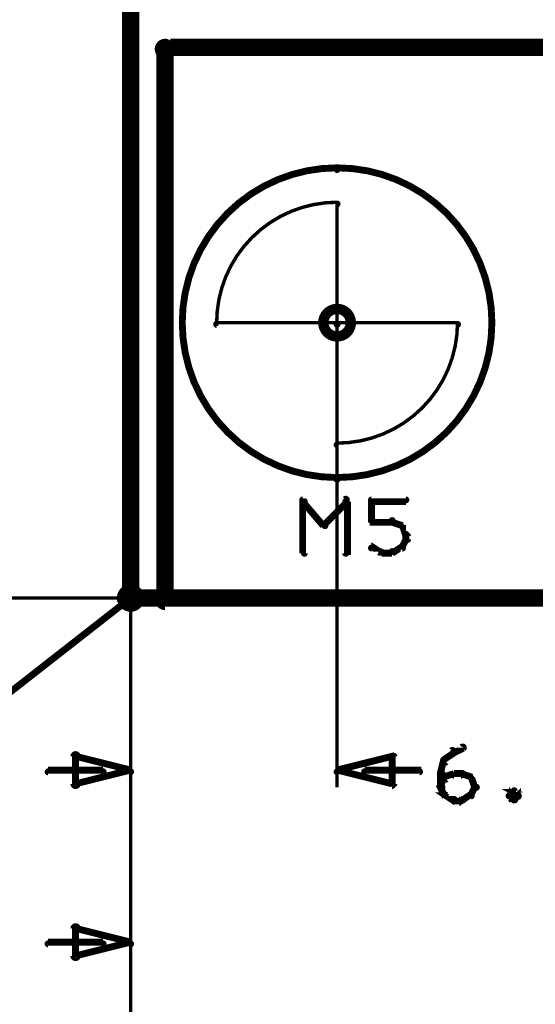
# Model space of a CAD drawing. Extents: x 35 to 575, y 26 to 553.
# Tile 17 of 125: x 92 to 107, y 163 to 192. Entities that reach past the tile are written whole.
import ezdxf

# ---------------------------------------------------------------- set-up
doc = ezdxf.new("R2010")
doc.units = 0
doc.layers.get('0').update_dxf_attribs({"linetype": 'CONTINUOUS'})
for name, color, linetype in [('BOTTOM', 22, 'CONTINUOUS'), ('COPPER', 2, 'CONTINUOUS'), ('DIMENSIONS', 3, 'CONTINUOUS'), ('DRAWING', 1, 'CONTINUOUS'), ('DRAWING2', 4, 'CONTINUOUS'), ('DRAWINGBOTTOM', 6, 'CONTINUOUS'), ('OUTLINES', 5, 'CONTINUOUS')]:
    doc.layers.add(name, color=color, linetype=linetype)

# ---------------------------------------------------------------- blocks, each defined once
blk = doc.blocks.new('VIA')
at = {"const_width": 0.3}
blk.add_lwpolyline([(-0.4, 0, 1), (0.4, 0, 1)], format="xyb", close=True, dxfattribs=at)

msp = doc.modelspace()

# ---------------------------------------------------------------- linework, layer by layer
at = {"layer": 'DIMENSIONS', "color": 94}
for points in [[(95, 247, 0.1, 0.1, 1), (95, 247, 0, 0, 0), (95, 247, 0, 0, 0), (95, 247, 0.1, 0.1, 0), (95, 164.5, 0.1, 0.1, 0), (95, 164.5, 0, 0, 0), (95, 164.5, 0.1, 0.1, 0), (95, 164.5, 0.1, 0.1, 1), (95, 164.5, 0, 0, 0)], [(95, 202, 0.1, 0.1, 1), (95, 202, 0, 0, 0), (95, 202, 0, 0, 0), (95, 202, 0.1, 0.1, 0), (95, 144.5, 0.1, 0.1, 0), (95, 144.5, 0, 0, 0), (95, 144.5, 0.1, 0.1, 0), (95, 144.5, 0.1, 0.1, 1), (95, 144.5, 0, 0, 0)], [(95, 201.5, 0.1, 0.1, 1), (95, 201.5, 0, 0, 0), (95, 201.5, 0, 0, 0), (95, 201.5, 0.1, 0.1, 0), (95, 154.5, 0.1, 0.1, 0), (95, 154.5, 0, 0, 0), (95, 154.5, 0.1, 0.1, 0), (95, 154.5, 0.1, 0.1, 1), (95, 154.5, 0, 0, 0)], [(95, 190.5, 0.1, 0.1, 1), (95, 190.5, 0, 0, 0), (95, 190.5, 0, 0, 0), (95, 190.5, 0.1, 0.1, 0), (95, 129.5, 0.1, 0.1, 0), (95, 129.5, 0, 0, 0), (95, 129.5, 0.1, 0.1, 0), (95, 129.5, 0.1, 0.1, 1), (95, 129.5, 0, 0, 0)], [(95, 186.5, 0.1, 0.1, 1), (95, 186.5, 0, 0, 0), (95, 186.5, 0, 0, 0), (95, 186.5, 0.1, 0.1, 0), (95, 169.5, 0.1, 0.1, 0), (95, 169.5, 0, 0, 0), (95, 169.5, 0.1, 0.1, 0), (95, 169.5, 0.1, 0.1, 1), (95, 169.5, 0, 0, 0)], [(95, 186.5, 0.1, 0.1, 1), (95, 186.5, 0, 0, 0), (95, 186.5, 0, 0, 0), (95, 186.5, 0.1, 0.1, 0), (95, 149.5, 0.1, 0.1, 0), (95, 149.5, 0, 0, 0), (95, 149.5, 0.1, 0.1, 0), (95, 149.5, 0.1, 0.1, 1), (95, 149.5, 0, 0, 0)], [(95, 186.5, 0.1, 0.1, 1), (95, 186.5, 0, 0, 0), (95, 186.5, 0, 0, 0), (95, 186.5, 0.1, 0.1, 0), (95, 139.5, 0.1, 0.1, 0), (95, 139.5, 0, 0, 0), (95, 139.5, 0.1, 0.1, 0), (95, 139.5, 0.1, 0.1, 1), (95, 139.5, 0, 0, 0)], [(101, 186.4, 0.1, 0.1, 1), (101, 186.4, 0, 0, 0), (101, 186.4, 0, 0, 0), (101, 186.4, 0.1, 0.1, 0), (101, 169.5, 0.1, 0.1, 0), (101, 169.5, 0, 0, 0), (101, 169.5, 0.1, 0.1, 0), (101, 169.5, 0.1, 0.1, 1), (101, 169.5, 0, 0, 0)], [(95, 180, 0.1, 0.1, 1), (95, 180, 0, 0, 0), (95, 180, 0, 0, 0), (95, 180, 0.1, 0.1, 0), (95, 134.5, 0.1, 0.1, 0), (95, 134.5, 0, 0, 0), (95, 134.5, 0.1, 0.1, 0), (95, 134.5, 0.1, 0.1, 1), (95, 134.5, 0, 0, 0)], [(122, 174.9, 0.1, 0.1, 1), (122, 175, 0, 0, 0), (122, 175, 0, 0, 0), (122, 175, 0.1, 0.1, 0), (54.5, 175, 0.1, 0.1, 0), (54.5, 175, 0, 0, 0), (54.5, 175, 0.1, 0.1, 0), (54.5, 175, 0.1, 0.1, 1), (54.5, 174.9, 0, 0, 0)], [(180, 174.9, 0.1, 0.1, 1), (180, 175, 0, 0, 0), (180, 175, 0, 0, 0), (180, 175, 0.1, 0.1, 0), (64.5, 175, 0.1, 0.1, 0), (64.5, 175, 0, 0, 0), (64.5, 175, 0.1, 0.1, 0), (64.5, 175, 0.1, 0.1, 1), (64.5, 174.9, 0, 0, 0)], [(149.4, 174.9, 0.1, 0.1, 1), (149.4, 175, 0, 0, 0), (149.4, 175, 0, 0, 0), (149.4, 175, 0.1, 0.1, 0), (74.5, 175, 0.1, 0.1, 0), (74.5, 175, 0, 0, 0), (74.5, 175, 0.1, 0.1, 0), (74.5, 175, 0.1, 0.1, 1), (74.5, 174.9, 0, 0, 0)], [(181.4, 174.9, 0.1, 0.1, 1), (181.4, 175, 0, 0, 0), (181.4, 175, 0, 0, 0), (181.4, 175, 0.1, 0.1, 0), (84.5, 175, 0.1, 0.1, 0), (84.5, 175, 0, 0, 0), (84.5, 175, 0.1, 0.1, 0), (84.5, 175, 0.1, 0.1, 1), (84.5, 174.9, 0, 0, 0)], [(104.4, 170.6, 0.1, 0.1, 1), (104.4, 170.5, 0, 0, 0), (104.4, 170.5, 0, 0, 0), (104.4, 170.5, 0.2, 0.2, 0), (104.6, 170.6, 0.2, 0.2, 0), (104.6, 170.6, 0, 0, 0), (104.6, 170.6, 0.1, 0.1, 0), (104.7, 170.6, 0.1, 0.1, 1), (104.6, 170.7, 0, 0, 0)], [(104.1, 170.3, 0.1, 0.1, 1), (104.2, 170.2, 0, 0, 0), (104.1, 170.3, 0, 0, 0), (104.1, 170.3, 0.2, 0.2, 0), (104.4, 170.5, 0.2, 0.2, 0), (104.4, 170.5, 0, 0, 0), (104.4, 170.5, 0.1, 0.1, 0), (104.4, 170.5, 0.1, 0.1, 1), (104.3, 170.6, 0, 0, 0)], [(104, 169.9, 0.1, 0.1, 1), (104.1, 169.9, 0, 0, 0), (104, 169.9, 0, 0, 0), (104, 169.9, 0.2, 0.2, 0), (104.1, 170.3, 0.2, 0.2, 0), (104.1, 170.3, 0, 0, 0), (104.1, 170.3, 0.1, 0.1, 0), (104.2, 170.3, 0.1, 0.1, 1), (104.1, 170.3, 0, 0, 0)], [(94.2, 169.9, 0.1, 0.1, 1), (94.2, 170, 0, 0, 0), (94.2, 170, 0, 0, 0), (94.2, 170, 0.2, 0.2, 0), (92.6, 170, 0.2, 0.2, 0), (92.6, 170, 0, 0, 0), (92.6, 170, 0.1, 0.1, 0), (92.6, 170, 0.1, 0.1, 1), (92.6, 169.9, 0, 0, 0)], [(101.8, 170, 0.1, 0.1, 1), (101.8, 169.9, 0, 0, 0), (101.8, 170, 0, 0, 0), (101.8, 170, 0.2, 0.2, 0), (103.4, 170, 0.2, 0.2, 0), (103.4, 170, 0, 0, 0), (103.4, 170, 0.1, 0.1, 0), (103.4, 169.9, 0.1, 0.1, 1), (103.4, 170, 0, 0, 0)], [(104, 169.5, 0.1, 0.1, 1), (104.1, 169.5, 0, 0, 0), (104, 169.5, 0, 0, 0), (104, 169.5, 0.2, 0.2, 0), (104, 169.9, 0.2, 0.2, 0), (104, 169.9, 0, 0, 0), (104, 169.9, 0.1, 0.1, 0), (104.1, 169.9, 0.1, 0.1, 1), (104, 169.9, 0, 0, 0)], [(104.1, 169.8, 0.1, 0.1, 1), (104.2, 169.7, 0, 0, 0), (104.1, 169.8, 0, 0, 0), (104.1, 169.8, 0.2, 0.2, 0), (104.4, 169.9, 0.2, 0.2, 0), (104.4, 169.9, 0, 0, 0), (104.4, 169.9, 0.1, 0.1, 0), (104.4, 169.9, 0.1, 0.1, 1), (104.4, 169.9, 0, 0, 0)], [(104.4, 169.9, 0.1, 0.1, 1), (104.4, 169.8, 0, 0, 0), (104.4, 169.9, 0, 0, 0), (104.4, 169.9, 0.2, 0.2, 0), (104.6, 169.9, 0.2, 0.2, 0), (104.6, 169.9, 0, 0, 0), (104.6, 169.9, 0.1, 0.1, 0), (104.6, 169.8, 0.1, 0.1, 1), (104.6, 169.9, 0, 0, 0)], [(104.7, 169.9, 0.1, 0.1, 1), (104.6, 169.9, 0, 0, 0), (104.6, 169.9, 0, 0, 0), (104.6, 169.9, 0.2, 0.2, 0), (104.9, 169.8, 0.2, 0.2, 0), (104.9, 169.8, 0, 0, 0), (104.9, 169.8, 0.1, 0.1, 0), (104.9, 169.7, 0.1, 0.1, 1), (104.9, 169.8, 0, 0, 0)], [(104, 169.5, 0.1, 0.1, 1), (104.1, 169.5, 0, 0, 0), (104, 169.5, 0, 0, 0), (104, 169.5, 0.2, 0.2, 0), (104.1, 169.8, 0.2, 0.2, 0), (104.1, 169.8, 0, 0, 0), (104.1, 169.8, 0.1, 0.1, 0), (104.2, 169.8, 0.1, 0.1, 1), (104.1, 169.8, 0, 0, 0)], [(104.9, 169.8, 0.1, 0.1, 1), (104.8, 169.8, 0, 0, 0), (104.9, 169.8, 0, 0, 0), (104.9, 169.8, 0.2, 0.2, 0), (105, 169.5, 0.2, 0.2, 0), (105, 169.5, 0, 0, 0), (105, 169.5, 0.1, 0.1, 0), (105, 169.5, 0.1, 0.1, 1), (105.1, 169.5, 0, 0, 0)], [(104.4, 169.1, 0.1, 0.1, 1), (104.4, 169.2, 0, 0, 0), (104.4, 169.1, 0, 0, 0), (104.4, 169.1, 0.2, 0.2, 0), (104.1, 169.3, 0.2, 0.2, 0), (104.1, 169.3, 0, 0, 0), (104.1, 169.3, 0.1, 0.1, 0), (104.2, 169.3, 0.1, 0.1, 1), (104.1, 169.2, 0, 0, 0)], [(104.1, 169.3, 0.1, 0.1, 1), (104.2, 169.3, 0, 0, 0), (104.1, 169.3, 0, 0, 0), (104.1, 169.3, 0.2, 0.2, 0), (104, 169.5, 0.2, 0.2, 0), (104, 169.5, 0, 0, 0), (104, 169.5, 0.1, 0.1, 0), (104.1, 169.5, 0.1, 0.1, 1), (104, 169.5, 0, 0, 0)], [(104.9, 169.2, 0.1, 0.1, 1), (104.9, 169.3, 0, 0, 0), (104.9, 169.3, 0, 0, 0), (104.9, 169.3, 0.2, 0.2, 0), (104.6, 169.1, 0.2, 0.2, 0), (104.6, 169.1, 0, 0, 0), (104.6, 169.1, 0.1, 0.1, 0), (104.6, 169.2, 0.1, 0.1, 1), (104.7, 169.1, 0, 0, 0)], [(105.1, 169.5, 0.1, 0.1, 1), (105, 169.5, 0, 0, 0), (105, 169.5, 0, 0, 0), (105, 169.5, 0.2, 0.2, 0), (104.9, 169.3, 0.2, 0.2, 0), (104.9, 169.3, 0, 0, 0), (104.9, 169.3, 0.1, 0.1, 0), (104.8, 169.3, 0.1, 0.1, 1), (104.9, 169.3, 0, 0, 0)], [(106.2, 169.2, 0.1, 0.1, 1), (106.3, 169.3, 0, 0, 0), (106.3, 169.3, 0, 0, 0), (106.3, 169.3, 0.2, 0.2, 0), (106.1, 169.4, 0.2, 0.2, 0), (106.1, 169.4, 0, 0, 0), (106.1, 169.4, 0.1, 0.1, 0), (106.2, 169.4, 0.1, 0.1, 1), (106.1, 169.4, 0, 0, 0)], [(106.2, 169.4, 0.1, 0.1, 1), (106.1, 169.4, 0, 0, 0), (106.1, 169.4, 0, 0, 0), (106.1, 169.4, 0.2, 0.2, 0), (106, 169.3, 0.2, 0.2, 0), (106, 169.3, 0, 0, 0), (106, 169.3, 0.1, 0.1, 0), (106, 169.3, 0.1, 0.1, 1), (106, 169.2, 0, 0, 0)], [(106, 169.3, 0.1, 0.1, 1), (106, 169.2, 0, 0, 0), (106, 169.3, 0, 0, 0), (106, 169.3, 0.2, 0.2, 0), (106.1, 169.1, 0.2, 0.2, 0), (106.1, 169.1, 0, 0, 0), (106.1, 169.1, 0.1, 0.1, 0), (106.1, 169.1, 0.1, 0.1, 1), (106.2, 169.2, 0, 0, 0)], [(106.1, 169.2, 0.1, 0.1, 1), (106.2, 169.1, 0, 0, 0), (106.1, 169.1, 0, 0, 0), (106.1, 169.1, 0.2, 0.2, 0), (106.3, 169.3, 0.2, 0.2, 0), (106.3, 169.3, 0, 0, 0), (106.3, 169.3, 0.1, 0.1, 0), (106.3, 169.2, 0.1, 0.1, 1), (106.2, 169.3, 0, 0, 0)], [(104.6, 169.1, 0.1, 0.1, 1), (104.6, 169.2, 0, 0, 0), (104.6, 169.1, 0, 0, 0), (104.6, 169.1, 0.2, 0.2, 0), (104.4, 169.1, 0.2, 0.2, 0), (104.4, 169.1, 0, 0, 0), (104.4, 169.1, 0.1, 0.1, 0), (104.4, 169.2, 0.1, 0.1, 1), (104.4, 169.1, 0, 0, 0)], [(94.2, 164.9, 0.1, 0.1, 1), (94.2, 165, 0, 0, 0), (94.2, 165, 0, 0, 0), (94.2, 165, 0.2, 0.2, 0), (92.6, 165, 0.2, 0.2, 0), (92.6, 165, 0, 0, 0), (92.6, 165, 0.1, 0.1, 0), (92.6, 165, 0.1, 0.1, 1), (92.6, 164.9, 0, 0, 0)]]:
    msp.add_lwpolyline(points, format="xyseb", dxfattribs=at)
for points in [[(95, 169.9, 0.1, 0.1, 1), (95, 170, 0, 0, 0), (95, 170, 0, 0, 0), (95, 170, 0.2, 0.2, 0), (93.4, 169.6, 0, 0, 0), (93.4, 169.6, 0.1, 0.1, 0), (93.4, 169.6, 0.1, 0.1, 1), (93.4, 169.5, 0, 0, 0), (93.3, 169.6, 0.1, 0.1, 1), (93.5, 169.6, 0, 0, 0), (93.4, 169.6, 0, 0, 0), (93.4, 169.6, 0.2, 0.2, 0), (93.4, 170.4, 0, 0, 0), (93.4, 170.4, 0.1, 0.1, 0), (93.5, 170.4, 0.1, 0.1, 1), (93.3, 170.4, 0, 0, 0), (93.4, 170.4, 0.1, 0.1, 1), (93.4, 170.3, 0, 0, 0), (93.4, 170.4, 0, 0, 0), (93.4, 170.4, 0.2, 0.2, 0), (95, 170, 0.2, 0.2, 0), (95, 170, 0, 0, 0), (95, 170, 0.1, 0.1, 0), (95, 169.9, 0.1, 0.1, 1), (95, 170, 0, 0, 0)], [(101, 170, 0.1, 0.1, 1), (101, 169.9, 0, 0, 0), (101, 170, 0, 0, 0), (101, 170, 0.2, 0.2, 0), (102.6, 170.4, 0, 0, 0), (102.6, 170.4, 0.1, 0.1, 0), (102.6, 170.3, 0.1, 0.1, 1), (102.6, 170.4, 0, 0, 0), (102.7, 170.4, 0.1, 0.1, 1), (102.6, 170.4, 0, 0, 0), (102.6, 170.4, 0, 0, 0), (102.6, 170.4, 0.2, 0.2, 0), (102.6, 169.6, 0, 0, 0), (102.6, 169.6, 0.1, 0.1, 0), (102.6, 169.6, 0.1, 0.1, 1), (102.7, 169.6, 0, 0, 0), (102.6, 169.5, 0.1, 0.1, 1), (102.6, 169.6, 0, 0, 0), (102.6, 169.6, 0, 0, 0), (102.6, 169.6, 0.2, 0.2, 0), (101, 170, 0.2, 0.2, 0), (101, 170, 0, 0, 0), (101, 170, 0.1, 0.1, 0), (101, 170, 0.1, 0.1, 1), (101, 169.9, 0, 0, 0)], [(95, 164.9, 0.1, 0.1, 1), (95, 165, 0, 0, 0), (95, 165, 0, 0, 0), (95, 165, 0.2, 0.2, 0), (93.4, 164.6, 0, 0, 0), (93.4, 164.6, 0.1, 0.1, 0), (93.4, 164.6, 0.1, 0.1, 1), (93.4, 164.5, 0, 0, 0), (93.3, 164.6, 0.1, 0.1, 1), (93.5, 164.6, 0, 0, 0), (93.4, 164.6, 0, 0, 0), (93.4, 164.6, 0.2, 0.2, 0), (93.4, 165.4, 0, 0, 0), (93.4, 165.4, 0.1, 0.1, 0), (93.5, 165.4, 0.1, 0.1, 1), (93.3, 165.4, 0, 0, 0), (93.4, 165.4, 0.1, 0.1, 1), (93.4, 165.3, 0, 0, 0), (93.4, 165.4, 0, 0, 0), (93.4, 165.4, 0.2, 0.2, 0), (95, 165, 0.2, 0.2, 0), (95, 165, 0, 0, 0), (95, 165, 0.1, 0.1, 0), (95, 164.9, 0.1, 0.1, 1), (95, 165, 0, 0, 0)]]:
    msp.add_lwpolyline(points, format="xyseb", close=True, dxfattribs=at)
at = {"layer": 'DRAWING', "color": 2}
msp.add_lwpolyline([(94.8, 175, 0.1, 0.1, 1), (94.7, 175, 0, 0, 0), (94.7, 175, 0, 0, 0), (94.7, 175, 0.2, 0.2, 1), (95.3, 175, 0, 0, 0), (95.3, 175, 0.1, 0.1, 0), (95.3, 175, 0.1, 0.1, 1), (95.2, 175, 0, 0, 0), (95.2, 175, 0.1, 0.1, 1), (95.3, 175, 0, 0, 0), (95.3, 175, 0, 0, 0), (95.3, 175, 0.2, 0.2, 1), (94.7, 175, 0.2, 0.2, 0), (94.7, 175, 0, 0, 0), (94.7, 175, 0.1, 0.1, 0), (94.7, 175, 0.1, 0.1, 1), (94.8, 175, 0, 0, 0)], format="xyseb", close=True, dxfattribs=at)
msp.add_lwpolyline([(95, 174.9, 0.1, 0.1, 1), (95, 175, 0, 0, 0), (95, 175, 0, 0, 0), (95, 175, 0.2, 0.2, 0), (88.6, 170, 0.2, 0.2, 0), (88.6, 170, 0, 0, 0), (88.6, 170, 0.1, 0.1, 0), (88.6, 170, 0.1, 0.1, 1), (88.6, 169.9, 0, 0, 0)], format="xyseb", dxfattribs=at)
at = {"layer": 'DRAWING2', "color": 171}
for points in [[(95, 375, 0.5, 0.5, 0), (95, 175, 0.5, 0.5, 0), (95, 175, 0, 0, 0), (95, 175, 0.3, 0.3, 0), (94.9, 175, 0.3, 0.3, 1), (95.1, 175, 0, 0, 0), (95, 175.1, 0.3, 0.3, 1), (95, 174.8, 0, 0, 0), (95, 175, 0, 0, 0), (95, 175, 0.5, 0.5, 0), (250, 175, 0, 0, 0), (250, 175, 0.3, 0.3, 0), (250, 174.8, 0.3, 0.3, 1), (250, 175.1, 0, 0, 0), (249.9, 175, 0.3, 0.3, 1), (250.1, 175, 0, 0, 0), (250, 175, 0, 0, 0), (250, 175, 0.5, 0.5, 0), (250, 375, 0, 0, 0)], [(144, 191, 0.5, 0.5, 0), (96, 191, 0, 0, 0), (96, 191, 0.3, 0.3, 0), (96, 191.1, 0.3, 0.3, 1), (96, 190.8, 0, 0, 0), (95.9, 191, 0.3, 0.3, -1), (96.1, 191, 0, 0, 0), (96, 191, 0, 0, 0), (96, 191, 0.5, 0.5, 0), (96, 175, 0, 0, 0), (96, 175, 0.3, 0.3, 0), (96.1, 175, 0.3, 0.3, -1), (95.9, 175, 0, 0, 0), (96, 175.1, 0.3, 0.3, 1), (96, 174.8, 0, 0, 0), (96, 175, 0, 0, 0), (96, 175, 0.5, 0.5, 0), (144, 175, 0, 0, 0)], [(100, 177.9, 0.1, 0.1, 1), (100, 177.8, 0, 0, 0), (100, 177.8, 0, 0, 0), (100, 177.8, 0.2, 0.2, 0), (100.6, 177.1, 0.2, 0.2, 0), (100.6, 177.1, 0, 0, 0), (100.6, 177.1, 0.1, 0.1, 0), (100.6, 177.1, 0.1, 0.1, 1), (100.7, 177.1, 0, 0, 0)], [(100.6, 177.1, 0.1, 0.1, 1), (100.7, 177.1, 0, 0, 0), (100.6, 177.1, 0, 0, 0), (100.6, 177.1, 0.2, 0.2, 0), (101.3, 177.8, 0.2, 0.2, 0), (101.3, 177.8, 0, 0, 0), (101.3, 177.8, 0.1, 0.1, 0), (101.3, 177.8, 0.1, 0.1, 1), (101.2, 177.9, 0, 0, 0)], [(102, 177.9, 0.1, 0.1, 1), (102, 177.8, 0, 0, 0), (102, 177.8, 0, 0, 0), (102, 177.8, 0.2, 0.2, 0), (103, 177.8, 0.2, 0.2, 0), (103, 177.8, 0, 0, 0), (103, 177.8, 0.1, 0.1, 0), (103, 177.8, 0.1, 0.1, 1), (103, 177.9, 0, 0, 0)], [(100, 176.3, 0.1, 0.1, 1), (100.1, 176.3, 0, 0, 0), (100, 176.3, 0, 0, 0), (100, 176.3, 0.2, 0.2, 0), (100, 177.8, 0.2, 0.2, 0), (100, 177.8, 0, 0, 0), (100, 177.8, 0.1, 0.1, 0), (100.1, 177.8, 0.1, 0.1, 1), (100, 177.8, 0, 0, 0)], [(101.3, 177.8, 0.1, 0.1, 1), (101.2, 177.8, 0, 0, 0), (101.3, 177.8, 0, 0, 0), (101.3, 177.8, 0.2, 0.2, 0), (101.3, 176.3, 0.2, 0.2, 0), (101.3, 176.3, 0, 0, 0), (101.3, 176.3, 0.1, 0.1, 0), (101.2, 176.3, 0.1, 0.1, 1), (101.3, 176.3, 0, 0, 0)], [(102, 177.2, 0.1, 0.1, 1), (102.1, 177.2, 0, 0, 0), (102, 177.2, 0, 0, 0), (102, 177.2, 0.2, 0.2, 0), (102, 177.8, 0.2, 0.2, 0), (102, 177.8, 0, 0, 0), (102, 177.8, 0.1, 0.1, 0), (102.1, 177.8, 0.1, 0.1, 1), (102, 177.8, 0, 0, 0)], [(102.6, 177.2, 0.1, 0.1, 1), (102.6, 177.3, 0, 0, 0), (102.6, 177.2, 0, 0, 0), (102.6, 177.2, 0.2, 0.2, 0), (102, 177.2, 0.2, 0.2, 0), (102, 177.2, 0, 0, 0), (102, 177.2, 0.1, 0.1, 0), (102, 177.3, 0.1, 0.1, 1), (102, 177.2, 0, 0, 0)], [(102.9, 177.1, 0.1, 0.1, 1), (102.9, 177.1, 0, 0, 0), (102.9, 177.1, 0, 0, 0), (102.9, 177.1, 0.2, 0.2, 0), (102.6, 177.2, 0.2, 0.2, 0), (102.6, 177.2, 0, 0, 0), (102.6, 177.2, 0.1, 0.1, 0), (102.6, 177.3, 0.1, 0.1, 1), (102.6, 177.2, 0, 0, 0)], [(103, 176.8, 0.1, 0.1, 1), (103, 176.9, 0, 0, 0), (103, 176.8, 0, 0, 0), (103, 176.8, 0.2, 0.2, 0), (102.9, 177.1, 0.2, 0.2, 0), (102.9, 177.1, 0, 0, 0), (102.9, 177.1, 0.1, 0.1, 0), (102.9, 177.1, 0.1, 0.1, 1), (102.8, 177.1, 0, 0, 0)], [(103, 176.7, 0.1, 0.1, 1), (103.1, 176.7, 0, 0, 0), (103, 176.7, 0, 0, 0), (103, 176.7, 0.2, 0.2, 0), (103, 176.8, 0.2, 0.2, 0), (103, 176.8, 0, 0, 0), (103, 176.8, 0.1, 0.1, 0), (103.1, 176.8, 0.1, 0.1, 1), (103, 176.8, 0, 0, 0)], [(102, 176.5, 0.1, 0.1, 1), (102, 176.4, 0, 0, 0), (102, 176.5, 0, 0, 0), (102, 176.5, 0.2, 0.2, 0), (102.3, 176.3, 0.2, 0.2, 0), (102.3, 176.3, 0, 0, 0), (102.3, 176.3, 0.1, 0.1, 0), (102.2, 176.3, 0.1, 0.1, 1), (102.3, 176.4, 0, 0, 0)], [(102.6, 176.4, 0.1, 0.1, 1), (102.6, 176.3, 0, 0, 0), (102.6, 176.3, 0, 0, 0), (102.6, 176.3, 0.2, 0.2, 0), (102.9, 176.5, 0.2, 0.2, 0), (102.9, 176.5, 0, 0, 0), (102.9, 176.5, 0.1, 0.1, 0), (102.9, 176.4, 0.1, 0.1, 1), (102.9, 176.5, 0, 0, 0)], [(102.8, 176.5, 0.1, 0.1, 1), (102.9, 176.5, 0, 0, 0), (102.9, 176.5, 0, 0, 0), (102.9, 176.5, 0.2, 0.2, 0), (103, 176.7, 0.2, 0.2, 0), (103, 176.7, 0, 0, 0), (103, 176.7, 0.1, 0.1, 0), (103, 176.7, 0.1, 0.1, 1), (103, 176.7, 0, 0, 0)], [(102.3, 176.4, 0.1, 0.1, 1), (102.3, 176.3, 0, 0, 0), (102.3, 176.3, 0, 0, 0), (102.3, 176.3, 0.2, 0.2, 0), (102.6, 176.3, 0.2, 0.2, 0), (102.6, 176.3, 0, 0, 0), (102.6, 176.3, 0.1, 0.1, 0), (102.6, 176.3, 0.1, 0.1, 1), (102.6, 176.4, 0, 0, 0)]]:
    msp.add_lwpolyline(points, format="xyseb", dxfattribs=at)
at = {"layer": 'DRAWINGBOTTOM', "color": 2}
for points in [[(101, 187.4, 0.1, 0.1, -1), (101, 187.5, 0, 0, 0), (101, 187.5, 0, 0, 0), (101, 187.5, 0.2, 0.2, -1), (101, 178.5, 0, 0, 0), (101, 178.5, 0.1, 0.1, 0), (101, 178.4, 0.1, 0.1, -1), (101, 178.5, 0, 0, 0), (101, 178.5, 0.1, 0.1, -1), (101, 178.4, 0, 0, 0), (101, 178.5, 0, 0, 0), (101, 178.5, 0.2, 0.2, -1), (101, 187.5, 0.2, 0.2, 0), (101, 187.5, 0, 0, 0), (101, 187.5, 0.1, 0.1, 0), (101, 187.5, 0.1, 0.1, -1), (101, 187.4, 0, 0, 0)], [(97.5, 183, 0.1, 0.1, -1), (97.5, 183, 0, 0, 0), (97.5, 183, 0, 0, 0), (97.5, 183, 0.1, 0.1, -0.414), (101, 186.5, 0, 0, 0), (101, 186.5, 0.1, 0.1, 0), (101, 186.5, 0.1, 0.1, -1), (101, 186.4, 0, 0, 0), (101, 186.5, 0.1, 0.1, -1), (101, 186.5, 0, 0, 0), (101, 186.5, 0, 0, 0), (101, 186.5, 0.1, 0.1, 0), (101, 183, 0, 0, 0), (101, 183, 0.1, 0.1, 0), (101, 183, 0.1, 0.1, -1), (101, 183, 0, 0, 0), (101, 183, 0.1, 0.1, -1), (101, 182.9, 0, 0, 0), (101, 183, 0, 0, 0), (101, 183, 0.1, 0.1, 0), (97.5, 183, 0.1, 0.1, 0), (97.5, 183, 0, 0, 0), (97.5, 183, 0.1, 0.1, 0), (97.5, 182.9, 0.1, 0.1, -1), (97.5, 183, 0, 0, 0)], [(104.5, 183, 0.1, 0.1, -1), (104.5, 183, 0, 0, 0), (104.5, 183, 0, 0, 0), (104.5, 183, 0.1, 0.1, -0.414), (101, 179.5, 0, 0, 0), (101, 179.5, 0.1, 0.1, 0), (101, 179.4, 0.1, 0.1, -1), (101, 179.5, 0, 0, 0), (101, 179.5, 0.1, 0.1, -1), (101, 179.5, 0, 0, 0), (101, 179.5, 0, 0, 0), (101, 179.5, 0.1, 0.1, 0), (101, 183, 0, 0, 0), (101, 183, 0.1, 0.1, 0), (101, 183, 0.1, 0.1, -1), (101, 183, 0, 0, 0), (101, 182.9, 0.1, 0.1, -1), (101, 183, 0, 0, 0), (101, 183, 0, 0, 0), (101, 183, 0.1, 0.1, 0), (104.5, 183, 0.1, 0.1, 0), (104.5, 183, 0, 0, 0), (104.5, 183, 0.1, 0.1, 0), (104.5, 183, 0.1, 0.1, -1), (104.5, 182.9, 0, 0, 0)]]:
    msp.add_lwpolyline(points, format="xyseb", close=True, dxfattribs=at)

# ---------------------------------------------------------------- block references
at = {"layer": 'BOTTOM', "color": 2}
msp.add_blockref('VIA', (101, 183), dxfattribs=at)
at = {"layer": 'COPPER', "color": 2}
msp.add_blockref('VIA', (101, 183), dxfattribs=at)
at = {"layer": 'DIMENSIONS', "color": 2}
msp.add_blockref('VIA', (101, 183), dxfattribs=at)
at = {"layer": 'DRAWING', "color": 2}
msp.add_blockref('VIA', (101, 183), dxfattribs=at)
at = {"layer": 'DRAWING2', "color": 2}
msp.add_blockref('VIA', (101, 183), dxfattribs=at)
at = {"layer": 'DRAWINGBOTTOM', "color": 2}
msp.add_blockref('VIA', (101, 183), dxfattribs=at)
at = {"layer": 'OUTLINES', "color": 2}
msp.add_blockref('VIA', (101, 183), dxfattribs=at)

doc.saveas('drawing.dxf')
